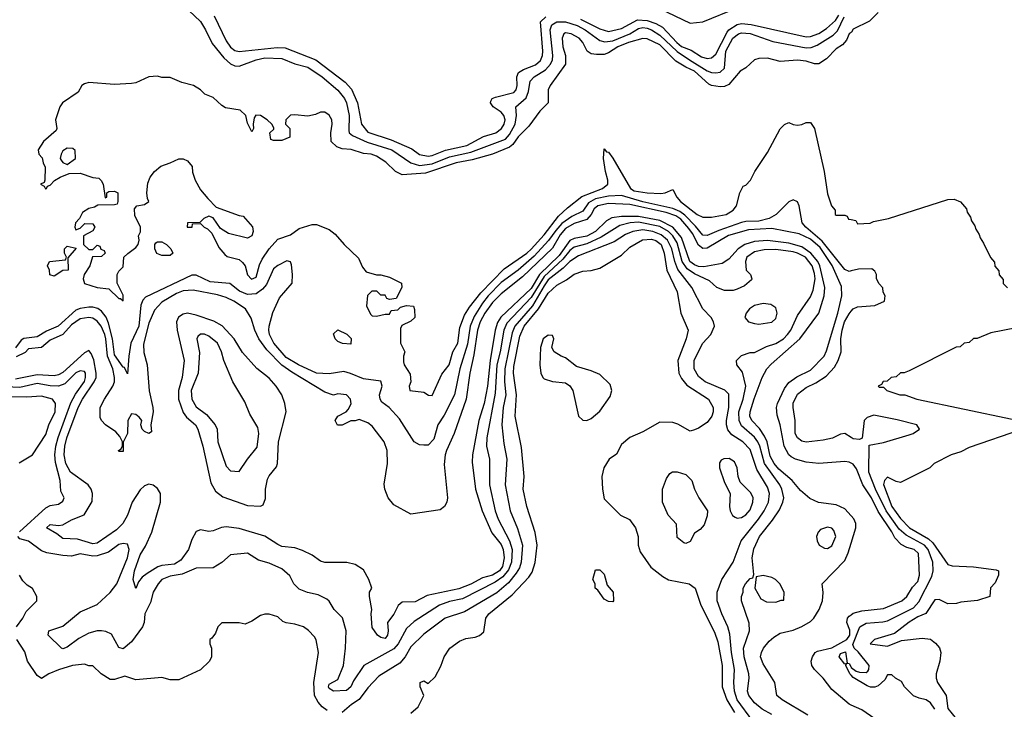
# Model space of a CAD drawing. Header units: inches. Extents: x 1793402 to 1900366, y 320852 to 470679.
# Tile 189 of 256: x 1836129 to 1840713, y 390345 to 393556. Entities that reach past the tile are written whole.
import ezdxf

# ---------------------------------------------------------------- set-up
doc = ezdxf.new("R2010")
doc.units = ezdxf.units.IN
doc.header["$MEASUREMENT"] = 0
doc.layers.add('B8339', color=7, linetype='Continuous')
doc.layers.add('B8349', color=7, linetype='Continuous')

msp = doc.modelspace()

# ---------------------------------------------------------------- linework, layer by layer
at = {"layer": 'B8339', "color": 4}
for points, elevation in [([(1836864, 393650), (1836970, 393548), (1836994, 393510), (1837025.2, 393445.2), (1837079.2, 393379.2), (1837110, 393350.3), (1837130, 393341.1), (1837150, 393340.3), (1837229.8, 393370.2), (1837270, 393378.5), (1837350, 393375.6), (1837410, 393350.3), (1837470, 393335.3), (1837537.1, 393290), (1837610, 393228.4), (1837641.7, 393190), (1837650.2, 393170), (1837662.7, 393110), (1837660.7, 393040.7), (1837663, 393030), (1837677.7, 393017.7), (1837746, 392986), (1837862, 392950), (1837949.3, 392889.3), (1837990, 392877.2), (1838050, 392885.4), (1838130, 392917.7), (1838230, 392938.9), (1838390, 393000.8), (1838410, 393022), (1838435.3, 393070), (1838442, 393110), (1838439.3, 393150), (1838487.1, 393192.9), (1838498, 393222), (1838505.6, 393270), (1838523.7, 393290), (1838577.1, 393322.9), (1838600.5, 393350), (1838609.7, 393370), (1838611.1, 393390), (1838598, 393510), (1838606.8, 393533.2), (1838630, 393547.1), (1838670, 393546.5), (1838723.8, 393530), (1838761.3, 393510), (1838830, 393459.5), (1838852.9, 393452.9), (1838890, 393457.6), (1838970, 393490.2), (1839010, 393515.8), (1839030, 393520.7), (1839050, 393517.5), (1839070.4, 393510), (1839110, 393484.7), (1839190, 393409.1), (1839247, 393370), (1839330, 393318.3), (1839350, 393310.3), (1839370, 393308.8), (1839390, 393312.4), (1839409.6, 393330), (1839416.8, 393410), (1839449.2, 393470.8), (1839476, 393490), (1839490, 393494.7), (1839530, 393492.4), (1839635.4, 393455.4), (1839790, 393424.9), (1839813.3, 393426.7), (1839842, 393438), (1839915.8, 393484.2), (1839936, 393504), (1839967.8, 393570)], 212), ([(1839108.2, 393608.2), (1839250, 393540.7), (1839310, 393546), (1839470, 393611.3)], 224), ([(1837034.4, 393574.4), (1837090, 393458.8), (1837110, 393428), (1837130, 393413), (1837150, 393408.4), (1837327.6, 393427.6), (1837365.4, 393425.4), (1837508.2, 393370), (1837644.8, 393264.8), (1837673, 393233), (1837701.7, 393170), (1837719.5, 393070), (1837750, 393032), (1837857.8, 392997.8), (1837954.7, 392954.7), (1837990, 392928.5), (1838030, 392920.9), (1838050, 392924), (1838110.7, 392949.3), (1838210, 392970.2), (1838287.6, 393012.4), (1838345.2, 393030), (1838371.8, 393050), (1838385.1, 393070), (1838389.5, 393090), (1838382.9, 393110), (1838370, 393126.6), (1838334, 393150), (1838321.2, 393170), (1838322.7, 393177.3), (1838328.7, 393190), (1838343.8, 393196.2), (1838430, 393217.6), (1838440.5, 393230), (1838445.4, 393250), (1838444, 393290), (1838451.8, 393310), (1838474.9, 393325.1), (1838530, 393346.5), (1838553.1, 393366.9), (1838562.7, 393390), (1838563.8, 393410), (1838553.9, 393546.1), (1838578, 393570)], 216), ([(1838739.3, 393559.3), (1838830, 393513.8), (1838870, 393502), (1838930, 393516.1), (1839004.5, 393555.5), (1839050, 393552.1), (1839090, 393539.3), (1839121.3, 393521.3), (1839188.1, 393450), (1839210, 393432.3), (1839254.8, 393414.8), (1839303.6, 393383.6), (1839330, 393376.5), (1839350, 393378.9), (1839370, 393395.3), (1839422, 393498), (1839431.2, 393510), (1839470, 393533.6), (1839490, 393538.5), (1839534.1, 393534.1), (1839790, 393477.4), (1839810, 393477.7), (1839850, 393492.7), (1839884.6, 393515.4), (1839927.5, 393552.5), (1839942.9, 393577.1)], 216), ([(1840000, 393496.9), (1839990, 393491.3), (1839978.6, 393461.4), (1839960.2, 393439.8), (1839930, 393421), (1839885.6, 393374.4), (1839850, 393350.7), (1839830, 393350.6), (1839790, 393363.8), (1839750, 393368.4), (1839670, 393362), (1839610, 393377.1), (1839570, 393376.5), (1839550, 393368.8), (1839510, 393332.4), (1839483.3, 393316.7), (1839430, 393254), (1839410, 393245.3), (1839390, 393243.7), (1839350.3, 393250.3), (1839336.9, 393256.9), (1839270, 393317.3), (1839230, 393335.2), (1839183.8, 393363.8), (1839110, 393439), (1839050, 393466.7), (1839030, 393468.5), (1838962.7, 393450), (1838913.6, 393430), (1838870, 393401.7), (1838850, 393394.9), (1838813.8, 393393.8), (1838790, 393397.3), (1838770.5, 393410.5), (1838750.5, 393450), (1838733.4, 393470), (1838696, 393490), (1838670, 393494.9), (1838662.7, 393490), (1838654.5, 393470), (1838656.9, 393430), (1838669.7, 393390), (1838669.6, 393350), (1838598, 393250), (1838589.4, 393230), (1838589, 393170), (1838550, 393130.8), (1838499.3, 393060.7), (1838450, 393010.5), (1838425.4, 392974.6), (1838410, 392963.1), (1838330, 392930.2), (1838235.8, 392904.2), (1838161.2, 392890), (1838018.6, 392841.4), (1837910, 392834.4), (1837878.8, 392850), (1837832.9, 392892.9), (1837790, 392920.3), (1837764.7, 392930), (1837730, 392934), (1837671.8, 392951.8), (1837630, 392955.8), (1837604.8, 392964.8), (1837579.1, 392990), (1837577.1, 393030), (1837584, 393070), (1837582.8, 393090), (1837570, 393111.3), (1837550, 393126), (1837530, 393126), (1837505.6, 393114.4), (1837470, 393106.8), (1837410, 393114), (1837390, 393112), (1837368, 393090), (1837366, 393070), (1837386, 393050), (1837386, 393010), (1837350, 392994), (1837310, 392994), (1837298, 392998), (1837294, 393030), (1837312.7, 393047.3), (1837312.7, 393052.7), (1837302, 393070), (1837281, 393090), (1837250, 393110.8), (1837228.7, 393111.3), (1837220.4, 393099.6), (1837215.3, 393070), (1837218, 393050), (1837210, 393034), (1837190, 393074), (1837182, 393110), (1837155.3, 393135.3), (1837086.6, 393146.6), (1837070, 393156.3), (1837030, 393194), (1836991.3, 393210), (1836970.5, 393230.5), (1836938, 393250), (1836883.8, 393263.8), (1836830, 393287.3), (1836790, 393287.7), (1836770, 393294), (1836730, 393290.6), (1836670, 393262.8), (1836650, 393258.8), (1836570, 393254.8), (1836450, 393264.7), (1836430, 393258), (1836418, 393250), (1836400.4, 393219.6), (1836328.7, 393170), (1836315.3, 393150), (1836295.3, 393090), (1836302, 393050), (1836299, 393041), (1836239, 392990), (1836215.3, 392950), (1836218, 392930), (1836233.6, 392913.6), (1836238, 392890), (1836248, 392870), (1836246, 392810), (1836242, 392798), (1836226, 392790), (1836242, 392782), (1836248.4, 392768.4), (1836254, 392770), (1836258, 392782), (1836270, 392786), (1836291.6, 392808.4), (1836316.9, 392823.1), (1836359.6, 392840.4), (1836410, 392842), (1836470, 392822), (1836498, 392818), (1836508.4, 392808.4), (1836518, 392790), (1836527.3, 392727.3), (1836534, 392730), (1836534, 392750), (1836543.6, 392756.4), (1836570, 392758), (1836586, 392750), (1836586, 392710), (1836582, 392698), (1836570, 392694), (1836492.7, 392692.7), (1836476.4, 392683.6), (1836450, 392678), (1836422, 392658), (1836408, 392630), (1836389.3, 392610.7), (1836385.2, 392590), (1836390, 392578), (1836410, 392586), (1836432.7, 392607.3), (1836470, 392606), (1836478, 392590), (1836470, 392574), (1836426, 392550), (1836426, 392510), (1836450, 392486), (1836470, 392486), (1836490, 392506), (1836502, 392502), (1836507.3, 392487.3), (1836522, 392482), (1836526, 392470), (1836510, 392454), (1836467.3, 392452.7), (1836455.3, 392410), (1836428.7, 392370), (1836424, 392350), (1836430, 392328), (1836489.3, 392309.3), (1836543.1, 392303.1), (1836590, 392258), (1836598, 392258), (1836610, 392248), (1836610, 392274), (1836582, 392330), (1836582, 392370), (1836590, 392386), (1836610, 392406), (1836614, 392450), (1836631.6, 392468.4), (1836670, 392495.3), (1836681, 392510), (1836684.7, 392530), (1836682, 392550), (1836691.6, 392568.4), (1836692, 392590), (1836665.4, 392645.4), (1836663.6, 392676.4), (1836674, 392690), (1836710, 392695.3), (1836730.8, 392709.2), (1836723.5, 392723.5), (1836720.7, 392750), (1836724.9, 392795.1), (1836736.8, 392823.2), (1836756, 392850), (1836785.5, 392874.5), (1836830, 392889.3), (1836870, 392909.3), (1836890, 392909.2), (1836910, 392899), (1836932.3, 392872.3), (1836934, 392846), (1836945.1, 392810), (1836970, 392764), (1837004.1, 392724.1), (1837044, 392684), (1837150, 392644), (1837170, 392642), (1837212.1, 392592.1), (1837215.1, 392570), (1837209.3, 392550.7), (1837190, 392538.8), (1837101.4, 392561.4), (1837063.5, 392583.5), (1837030, 392634), (1837010, 392642), (1836986, 392630), (1836967.3, 392612.7), (1836910, 392611.3), (1836908, 392590), (1836932, 392590), (1836934, 392606), (1836970, 392608), (1836988, 392590), (1837002.7, 392582.7), (1837023.2, 392563.2), (1837055.5, 392495.5), (1837083.3, 392463.3), (1837094.5, 392454.5), (1837150, 392439.5), (1837166.2, 392426.2), (1837178, 392410), (1837190, 392368.7), (1837207.6, 392347.6), (1837230, 392357.2), (1837245.5, 392414.5), (1837258, 392442), (1837290.8, 392490), (1837330, 392534), (1837390, 392555.1), (1837430, 392584.5), (1837490, 392602.7), (1837510, 392602.7), (1837570, 392579.3), (1837598.3, 392558.3), (1837639.3, 392510), (1837705.6, 392445.6), (1837724.7, 392404.7), (1837742, 392382), (1837790, 392368), (1837810, 392368), (1837850, 392358), (1837906, 392330), (1837908, 392310), (1837882, 392258), (1837850, 392254), (1837838, 392258), (1837830, 392274), (1837810, 392274), (1837791.6, 392291.6), (1837768.4, 392291.6), (1837748.4, 392271.6), (1837743.1, 392223.1), (1837763.1, 392183.1), (1837770, 392178), (1837790, 392175.3), (1837830, 392186), (1837850, 392186), (1837858, 392202), (1837890, 392206), (1837902, 392218), (1837930, 392226), (1837962, 392222), (1837967.3, 392207.3), (1837968, 392170), (1837950, 392152), (1837907.3, 392132.7), (1837902, 392118), (1837902, 392050), (1837922, 392010), (1837915.3, 391990), (1837916.4, 391963.6), (1837919, 391950), (1837946.3, 391906.3), (1837949.3, 391870.7), (1837942, 391850), (1837946, 391830), (1838010, 391822), (1838032, 391808), (1838050, 391806), (1838094.4, 391905.6), (1838127.7, 391950), (1838145.5, 392010), (1838168.2, 392050), (1838177.5, 392122.5), (1838199.9, 392180.1), (1838222.9, 392217.1), (1838275.9, 392284.1), (1838384.1, 392395.9), (1838490, 392468.6), (1838510, 392487.4), (1838570, 392555.1), (1838637.8, 392642.2), (1838679, 392681), (1838746.4, 392733.6), (1838843, 392770), (1838867.7, 392790), (1838867.7, 392810), (1838855.5, 392850), (1838847.7, 392910), (1838850, 392955.3), (1838860.9, 392940.9), (1838870, 392939.3), (1838890, 392912.3), (1838972, 392770), (1838990, 392759.7), (1839050, 392749.7), (1839113.2, 392746.8), (1839134, 392750), (1839170, 392766), (1839188, 392730), (1839205.2, 392710), (1839283.7, 392650), (1839310, 392637), (1839350, 392637), (1839418, 392650), (1839450.8, 392670), (1839466, 392690), (1839482, 392750), (1839498, 392782), (1839510, 392786), (1839531.3, 392810), (1839551.1, 392848.9), (1839610, 392938), (1839670, 393048), (1839690, 393068), (1839710, 393078), (1839730, 393068), (1839750, 393066), (1839770, 393068), (1839790, 393078), (1839810, 393078), (1839828.7, 393050), (1839874, 392850), (1839890, 392746), (1839908, 392690), (1839926, 392670), (1839926, 392650), (1839930, 392646), (1839970, 392646), (1839982, 392642), (1839987.3, 392627.3), (1840000, 392625.4)], 208), ([(1840000, 392386.4), (1839990, 392384), (1839970, 392393.2), (1839864.8, 392524.8), (1839789.5, 392590), (1839772.3, 392610), (1839757.2, 392690), (1839750, 392708), (1839730, 392718), (1839710, 392708), (1839650.6, 392649.4), (1839618, 392630), (1839570, 392618.3), (1839510, 392617.3), (1839490, 392612.6), (1839384.5, 392575.5), (1839330, 392551.3), (1839310, 392553.3), (1839275.7, 392595.7), (1839225.6, 392645.6), (1839202.6, 392662.6), (1839170, 392677.3), (1839030, 392707.6), (1838930, 392738.5), (1838870, 392735.3), (1838810, 392722.3), (1838776.7, 392703.3), (1838750, 392664.2), (1838700.1, 392639.9), (1838652.8, 392607.2), (1838624.4, 392575.6), (1838591.5, 392528.5), (1838524.5, 392455.5), (1838450.3, 392390), (1838370, 392332.3), (1838309.6, 392270.4), (1838283.6, 392236.4), (1838244.9, 392175.1), (1838226.2, 392130), (1838213.9, 392046.1), (1838178.5, 391930), (1838153.4, 391810), (1838105.7, 391714.3), (1838076.3, 391670), (1838057.4, 391602.6), (1838030, 391575.1), (1838010, 391574.5), (1837990, 391577), (1837965.2, 391590), (1837897.2, 391697.2), (1837849.3, 391750), (1837815.6, 391775.6), (1837807.3, 391790), (1837804.5, 391810), (1837816, 391850), (1837810, 391874), (1837730, 391884), (1837669.5, 391909.5), (1837637.6, 391917.6), (1837570, 391907.4), (1837510, 391911), (1837426.6, 391950), (1837370, 391983.1), (1837311.5, 392050), (1837291.5, 392090), (1837288.2, 392110), (1837289.7, 392130), (1837307.6, 392192.4), (1837338.8, 392261.2), (1837397.2, 392330), (1837399.3, 392370), (1837394.6, 392414.6), (1837388.9, 392428.9), (1837372.9, 392432.9), (1837330, 392412), (1837310, 392396), (1837277.2, 392322.8), (1837258.8, 392301.2), (1837230, 392279.7), (1837190, 392276.4), (1837151.9, 392291.9), (1837107.9, 392327.9), (1837015.6, 392335.6), (1836950, 392366.6), (1836930, 392366.6), (1836714.9, 392265.1), (1836701.6, 392250), (1836693.5, 392226.5), (1836683.2, 392130), (1836646.7, 392050), (1836636.4, 391990), (1836630, 391908), (1836617.2, 391937.2), (1836610, 391939), (1836570, 391996), (1836560.3, 392070), (1836543, 392143), (1836531.8, 392171.8), (1836510, 392199.6), (1836492, 392212), (1836470, 392218.3), (1836450, 392217.7), (1836410, 392212.4), (1836390, 392204.4), (1836308.7, 392130), (1836253.7, 392106.3), (1836210, 392079.7), (1836147.9, 392072.1), (1836136.3, 392063.7), (1836110, 392028.4)], 212), ([(1840000, 391491.4), (1839990, 391496.2), (1839970, 391498.4), (1839850.3, 391489.7), (1839790, 391495.8), (1839741.2, 391510), (1839721, 391521), (1839709.7, 391530), (1839688.5, 391570), (1839669.7, 391669.7), (1839655.1, 391715.1), (1839653, 391750), (1839657.4, 391770), (1839690, 391839.1), (1839710, 391866.4), (1839746.5, 391893.5), (1839810, 391924.4), (1839874, 391990), (1839885.3, 392014.7), (1839938.2, 392190), (1839956.4, 392270), (1839954.5, 392314.5), (1839912, 392412), (1839855.8, 392495.8), (1839810, 392535.2), (1839758.7, 392558.7), (1839630, 392584.7), (1839521.3, 392578.7), (1839428.8, 392551.2), (1839330, 392492.6), (1839310, 392491.2), (1839290, 392506), (1839261.3, 392561.3), (1839244.3, 392584.3), (1839207, 392627), (1839183.7, 392643.7), (1839138.1, 392658.1), (1838970, 392696.1), (1838870, 392700.6), (1838820.4, 392690), (1838804, 392676), (1838790, 392649.7), (1838770, 392626.2), (1838710, 392608.2), (1838670, 392584.6), (1838644.9, 392555.1), (1838610, 392493.3), (1838470, 392359.2), (1838370, 392280.4), (1838330, 392239.7), (1838294.2, 392190), (1838273.4, 392150), (1838260.7, 392110), (1838243.7, 391996.3), (1838224, 391910), (1838207.2, 391790), (1838151.7, 391630), (1838115.3, 391550), (1838110.3, 391530), (1838105.3, 391485.3), (1838120.4, 391330), (1838118, 391310), (1838107.3, 391290), (1838086.2, 391273.8), (1837950, 391253.2), (1837870, 391297), (1837844.5, 391330), (1837829.5, 391370), (1837826.3, 391393.7), (1837841.2, 391490), (1837839.3, 391550), (1837825.2, 391590), (1837770, 391664), (1837750, 391679), (1837710, 391695.3), (1837690, 391688.7), (1837670, 391688.7), (1837630, 391668), (1837608.4, 391668.4), (1837598, 391690), (1837609.3, 391710.7), (1837649, 391731), (1837658, 391742), (1837672.7, 391767.3), (1837669, 391790), (1837650, 391809), (1837610, 391814), (1837590, 391808.7), (1837550, 391822), (1837395.9, 391915.9), (1837350, 391948.5), (1837279.7, 392019.7), (1837242, 392070), (1837223, 392110), (1837206.3, 392166.3), (1837180.9, 392210), (1837126, 392246), (1837090, 392263.5), (1837050, 392275.4), (1836936.6, 392296.6), (1836890, 392293.3), (1836858.7, 392281.3), (1836790, 392240.5), (1836756.1, 392203.9), (1836730, 392144), (1836705.8, 392045.8), (1836707.1, 392007.1), (1836721.6, 391950), (1836732.3, 391827.7), (1836748.8, 391750), (1836750.3, 391729.7), (1836739.1, 391670), (1836742, 391638), (1836730.6, 391629.4), (1836710, 391639.3), (1836699.3, 391650), (1836693.2, 391670), (1836697.2, 391690), (1836685.8, 391705.8), (1836670, 391717.6), (1836650, 391720.9), (1836632.7, 391690), (1836630.6, 391630), (1836610.7, 391589.3), (1836610, 391546), (1836590, 391546), (1836589, 391550), (1836602, 391558), (1836607.3, 391572.7), (1836608, 391590), (1836595.5, 391615.5), (1836576.6, 391636.6), (1836528.7, 391670), (1836509.4, 391689.4), (1836503.7, 391703.7), (1836502.9, 391750), (1836523, 391790), (1836563.1, 391850), (1836570.9, 391870), (1836570.9, 391890), (1836561.8, 391930), (1836538.4, 391990), (1836530.6, 392070), (1836524.6, 392090), (1836508.4, 392130), (1836490, 392152.8), (1836470, 392166.9), (1836450, 392169.7), (1836410, 392163.1), (1836370, 392135.8), (1836329.2, 392090.8), (1836270, 392063.6), (1836230, 392029.6), (1836170, 392023.6), (1836153.6, 392006.4), (1836113, 391987)], 216), ([(1840000, 391245.8), (1839970, 391279.5), (1839930, 391297.6), (1839847.6, 391307.6), (1839807.5, 391327.5), (1839764.7, 391364.7), (1839725.6, 391410), (1839663, 391463), (1839640.8, 391490), (1839623.7, 391523.7), (1839608.9, 391590), (1839597.1, 391617.1), (1839572.8, 391652.8), (1839537.4, 391690), (1839528.4, 391710), (1839529.8, 391730), (1839548.9, 391791.1), (1839585.1, 391890), (1839607.3, 391930), (1839627.3, 391952.7), (1839760.5, 392070), (1839849.8, 392190.2), (1839874.2, 392270), (1839877.8, 392310), (1839854.9, 392410), (1839845, 392430), (1839812.4, 392470), (1839770, 392498.3), (1839710, 392515.8), (1839610, 392528), (1839550, 392522.9), (1839504.9, 392510), (1839473.4, 392490), (1839430, 392440.7), (1839399.3, 392420.7), (1839314.6, 392405.4), (1839290, 392407.9), (1839270, 392414.6), (1839248.9, 392430), (1839210, 392543), (1839169.9, 392589.9), (1839110, 392621.4), (1839010, 392639.6), (1838930, 392640.2), (1838885.6, 392634.4), (1838860.6, 392619.4), (1838810, 392569.8), (1838770, 392548.9), (1838710, 392537.4), (1838690, 392527.7), (1838641.2, 392458.8), (1838549.4, 392370), (1838510, 392304.5), (1838368.8, 392171.2), (1838353.2, 392146.8), (1838341.8, 392110), (1838318.9, 391970), (1838307.3, 391850), (1838291, 391769), (1838266.5, 391690), (1838237, 391530), (1838235.6, 391495.6), (1838250.3, 391370), (1838281.7, 391270), (1838326.8, 391166.8), (1838370, 391112.2), (1838379.2, 391090), (1838383.9, 391050), (1838376.5, 391010), (1838362.3, 390990), (1838330.4, 390970), (1838283, 390957), (1838230, 390928.6), (1838173.7, 390906.3), (1838025.3, 390874.7), (1837970, 390846), (1837910, 390844), (1837890.7, 390829.3), (1837870, 390788), (1837842, 390750), (1837844.7, 390710), (1837841, 390690), (1837830, 390675.3), (1837810, 390679), (1837795.3, 390690), (1837770, 390726), (1837765.2, 390790), (1837769, 390810), (1837758, 390870), (1837758, 390890), (1837768, 390910), (1837754, 390950), (1837730, 390995.3), (1837690, 391019), (1837651.6, 391028.4), (1837550, 391029.4), (1837530, 391035.1), (1837490, 391062.7), (1837444.8, 391084.8), (1837410, 391097), (1837350, 391103.6), (1837330, 391112), (1837270, 391152), (1837150, 391187), (1837090, 391195.1), (1837068.5, 391191.5), (1837030, 391176), (1837010, 391173.2), (1836970, 391181.2), (1836950, 391173.2), (1836930, 391135.3), (1836914.4, 391090), (1836879.7, 391040.3), (1836850, 391021.1), (1836790, 391014.7), (1836771.4, 391008.6), (1836722, 390978), (1836699.5, 390960.5), (1836681.4, 390938.6), (1836670, 390908), (1836657.2, 390950), (1836663, 390990), (1836690, 391064), (1836715.1, 391104.9), (1836744.4, 391170), (1836784.2, 391310), (1836784.5, 391350), (1836770, 391374), (1836750, 391389.2), (1836730, 391393.2), (1836710, 391386), (1836690, 391366.6), (1836652.2, 391310), (1836630.2, 391249.8), (1836608.4, 391210), (1836579.2, 391180.8), (1836490, 391118.9), (1836470, 391116.3), (1836398, 391138), (1836330, 391140.9), (1836302.5, 391162.5), (1836254, 391190), (1836270, 391206), (1836310, 391200.7), (1836330, 391204), (1836370, 391228.2), (1836429.6, 391250.4), (1836466.9, 391313.1), (1836468.2, 391350), (1836461.3, 391370), (1836447.3, 391390), (1836366, 391450), (1836343.1, 391490), (1836335.6, 391530), (1836338.7, 391570), (1836348.7, 391610), (1836400.3, 391750), (1836420.9, 391790), (1836476.1, 391870), (1836484.2, 391890), (1836485.6, 391910), (1836473.3, 391973.3), (1836461.6, 392001.6), (1836450, 392016), (1836430, 392004.5), (1836330, 391913), (1836310, 391902.6), (1836290, 391898.3), (1836210, 391902.8), (1836110, 391882.7)], 224), ([(1839630, 390321.6), (1839586.1, 390346.1), (1839550, 390375.1), (1839522.9, 390410), (1839517, 390430), (1839524.5, 390490), (1839522.9, 390510), (1839502, 390590), (1839498.7, 390630), (1839526, 390710), (1839525.6, 390745.6), (1839488.7, 390850), (1839488.7, 390870), (1839498, 390890), (1839498, 390910), (1839508, 390930), (1839530, 390954), (1839542, 390958), (1839547.3, 390972.7), (1839539.5, 391050), (1839547.2, 391092.8), (1839574, 391150), (1839634.2, 391225.8), (1839666.1, 391273.9), (1839682.4, 391310), (1839686, 391330), (1839678, 391370), (1839668.2, 391390), (1839596.4, 391490), (1839575.1, 391570), (1839565.7, 391590), (1839550, 391613), (1839490, 391665.6), (1839478.3, 391690), (1839476.4, 391730), (1839496.9, 391790), (1839509.6, 391850), (1839494.5, 391914.5), (1839468, 391950), (1839466, 391970), (1839490, 391992), (1839530, 392006), (1839550, 392006.8), (1839605.4, 392034.6), (1839650, 392048.5), (1839685.1, 392070), (1839704.2, 392090), (1839718.7, 392110), (1839750, 392178.8), (1839810, 392266), (1839823.3, 392296.7), (1839832, 392350), (1839830, 392374), (1839818.7, 392410), (1839787.6, 392450), (1839750, 392469.8), (1839730, 392475.1), (1839650, 392486.9), (1839594.7, 392485.3), (1839550, 392475.1), (1839514, 392450), (1839508, 392430), (1839510.8, 392390.8), (1839531.3, 392370), (1839538, 392350), (1839535.3, 392344.7), (1839503.5, 392316.5), (1839470, 392301.2), (1839450, 392296), (1839410, 392296), (1839375.3, 392310), (1839340.7, 392340.7), (1839270, 392372.9), (1839236.3, 392396.3), (1839213.8, 392430), (1839190, 392518), (1839169.9, 392549.9), (1839150, 392570.7), (1839110, 392593.7), (1839010, 392613.3), (1838971, 392610), (1838922.5, 392597.5), (1838836.2, 392543.8), (1838770, 392512.5), (1838710, 392496.8), (1838690, 392481.5), (1838658.1, 392441.9), (1838570, 392360.7), (1838510, 392262.4), (1838396.7, 392143.3), (1838382.8, 392110), (1838366.2, 392010), (1838351.1, 391950), (1838343, 391817), (1838304.2, 391610), (1838302.6, 391570), (1838315.5, 391510), (1838315.8, 391390), (1838342, 391270), (1838357, 391230), (1838409.3, 391129.3), (1838421.3, 391090), (1838419.2, 391030), (1838405.4, 390994.6), (1838377.9, 390962.1), (1838342.7, 390937.3), (1838190, 390859.7), (1838130, 390848), (1838084, 390830), (1837965.9, 390754.1), (1837930, 390720.9), (1837890.3, 390650), (1837870, 390626.3), (1837730.7, 390550), (1837682.8, 390477.2), (1837670, 390449.2), (1837650, 390432.7), (1837590, 390429.2), (1837570, 390442), (1837566, 390450), (1837570, 390462), (1837610, 390484.7), (1837636, 390550), (1837646, 390630), (1837649.2, 390710), (1837631.8, 390771.8), (1837593.2, 390810), (1837570, 390848.7), (1837558.6, 390858.6), (1837518.6, 390878.6), (1837469.5, 390889.5), (1837430, 390905.2), (1837405.2, 390930), (1837386.8, 390966.8), (1837350, 390999), (1837290, 391025.2), (1837240.1, 391040.1), (1837190, 391072.7), (1837110, 391064), (1837070, 391029), (1837030, 391004), (1836950, 391002), (1836884.9, 390975.1), (1836830, 390964.7), (1836790.3, 390949.7), (1836773, 390930), (1836750.7, 390890), (1836737.6, 390842.4), (1836710.7, 390790), (1836708, 390750), (1836700.5, 390730), (1836650, 390659.5), (1836610, 390626.6), (1836590, 390633.2), (1836555.6, 390695.6), (1836530, 390707.8), (1836510, 390711.2), (1836490, 390711.2), (1836450, 390699.7), (1836404.9, 390675.1), (1836350, 390634), (1836330, 390627.3), (1836324, 390630), (1836261.2, 390690), (1836265.2, 390710), (1836330, 390733), (1836410, 390798.4), (1836490, 390833), (1836550.8, 390889.2), (1836581.1, 390930), (1836631.2, 391050), (1836638.4, 391090), (1836630, 391114), (1836610, 391118), (1836590, 391112), (1836542.9, 391077.1), (1836490, 391059.7), (1836470, 391058), (1836410.7, 391069.3), (1836370, 391059), (1836330, 391060.9), (1836254.5, 391074.5), (1836230, 391083.6), (1836170, 391127.8), (1836130, 391139.5), (1836120.7, 391150)], 228), ([(1839542.9, 390290), (1839470, 390389.6), (1839456.8, 390430), (1839453.5, 390470), (1839456.4, 390530), (1839442.3, 390610), (1839434.5, 390694.5), (1839426, 390730), (1839398, 390790), (1839376.9, 390850), (1839375.6, 390890), (1839398.4, 390950), (1839450, 391030.8), (1839487.6, 391130), (1839568.2, 391230), (1839594.7, 391270), (1839614.7, 391310), (1839619.7, 391350), (1839610, 391379.3), (1839561.6, 391461.6), (1839530, 391554.5), (1839496.2, 391590), (1839443.8, 391623.8), (1839426.5, 391646.5), (1839419.6, 391670), (1839419.7, 391690), (1839431.1, 391751.1), (1839430, 391813.2), (1839411.3, 391831.3), (1839320.9, 391870), (1839290, 391895.1), (1839269.6, 391930), (1839269.7, 391970.3), (1839309.7, 392050.3), (1839346, 392090), (1839364, 392130), (1839359, 392150), (1839349, 392170), (1839309.2, 392210), (1839257.6, 392310), (1839193.6, 392393.6), (1839178.8, 392430), (1839165.3, 392490), (1839145.6, 392530), (1839115.4, 392555.4), (1839076, 392570), (1839030, 392577.4), (1838982.8, 392570), (1838950, 392555.8), (1838897.2, 392522.8), (1838730, 392456.4), (1838690, 392431.1), (1838659.8, 392400.2), (1838590, 392344.8), (1838570, 392317.7), (1838516.6, 392223.4), (1838433.4, 392130), (1838421.2, 392098.8), (1838387.2, 391930), (1838386, 391870), (1838391.5, 391810), (1838380.3, 391750), (1838373.4, 391670), (1838382.3, 391582.3), (1838397.6, 391510), (1838388.4, 391390), (1838412.2, 391270), (1838446.6, 391186.6), (1838470.3, 391110), (1838463.6, 391030), (1838455.2, 391004.8), (1838440.8, 390979.2), (1838405.3, 390934.7), (1838350, 390887.8), (1838200.5, 390799.5), (1838110, 390769.6), (1838010, 390695.1), (1837950, 390636), (1837923.8, 390590), (1837899.3, 390560.7), (1837800.6, 390499.4), (1837750, 390444.5), (1837709.1, 390390.9), (1837673, 390367), (1837630, 390329.6)], 232), ([(1837950, 390328), (1837983.6, 390356.4), (1838011.1, 390408.9), (1837994, 390450), (1837994, 390470), (1838010, 390478), (1838030, 390466), (1838063.6, 390496.4), (1838090, 390546), (1838104.7, 390590), (1838132, 390630), (1838176.9, 390663.1), (1838205.4, 390674.6), (1838250, 390681.2), (1838270, 390689.5), (1838290, 390706), (1838299.1, 390770), (1838313.4, 390790), (1838421.4, 390878.6), (1838499.9, 390960.1), (1838515.6, 390984.4), (1838528.2, 391028.2), (1838538.4, 391110), (1838528.4, 391168.4), (1838490.7, 391290), (1838473.4, 391370), (1838478, 391430), (1838464.7, 391564.7), (1838435.8, 391710), (1838441.5, 391810), (1838428, 391910), (1838430, 391942), (1838457.7, 392082.3), (1838476.9, 392130), (1838544.9, 392210), (1838590, 392282.9), (1838630, 392319.6), (1838674.9, 392345.1), (1838710, 392372), (1838750, 392386), (1838790, 392389), (1838830, 392399), (1838930, 392459.5), (1838970, 392497.6), (1839028.2, 392531.8), (1839070, 392534), (1839090, 392528.4), (1839114.8, 392510), (1839129.8, 392470), (1839141.3, 392390), (1839189.5, 392290), (1839207, 392190), (1839240.9, 392110), (1839231.8, 392070), (1839193, 391970), (1839197.6, 391910), (1839210, 391886), (1839235.4, 391855.4), (1839335.1, 391790), (1839357, 391750), (1839357, 391730), (1839351.8, 391710), (1839330, 391680.7), (1839290, 391654), (1839270, 391646), (1839250, 391641), (1839192.8, 391672.8), (1839170, 391680.7), (1839110, 391682.8), (1839030, 391638), (1838970, 391611.3), (1838930, 391578), (1838907.2, 391532.8), (1838874, 391510), (1838849.2, 391470), (1838839, 391430), (1838842, 391370), (1838850, 391326), (1838926, 391250), (1838968.4, 391228.4), (1838995.3, 391190), (1839008.7, 391150), (1839008.7, 391110), (1839018, 391078), (1839066.8, 391006.8), (1839123.2, 390963.2), (1839150, 390948.7), (1839246, 390930), (1839274, 390910), (1839300.9, 390830), (1839364.1, 390704.1), (1839378.9, 390658.9), (1839398.9, 390550), (1839398.9, 390450), (1839421, 390390), (1839456.8, 390330)], 236), ([(1840000, 391611.2), (1839970, 391629.2), (1839950, 391626), (1839912.4, 391607.6), (1839870, 391598), (1839790, 391589.2), (1839770, 391594), (1839750, 391609), (1839739.3, 391630), (1839739.5, 391690), (1839729.6, 391750), (1839730, 391771.3), (1839750, 391813), (1839790, 391843.8), (1839835.1, 391864.9), (1839883.6, 391896.4), (1839922.3, 391937.7), (1839939.7, 391970), (1839953.6, 392010), (1839951.8, 392070), (1839958.9, 392110), (1839968.6, 392150), (1839990, 392187.3), (1840000, 392199.1)], 212), ([(1836128.1, 391171.9), (1836250, 391284), (1836270, 391294.8), (1836310, 391301), (1836330, 391314), (1836335.3, 391330), (1836320.9, 391360.9), (1836317.6, 391410), (1836294.9, 391494.9), (1836292, 391530), (1836297.2, 391570), (1836308.3, 391611.7), (1836367.3, 391772.7), (1836387.9, 391812.1), (1836430, 391871), (1836435.8, 391890), (1836435.1, 391910), (1836430, 391918), (1836410, 391921.6), (1836390, 391912.8), (1836339.1, 391860.9), (1836310.2, 391849.8), (1836270, 391850.9), (1836210, 391862), (1836130, 391843.1), (1836030, 391848.6)], 228), ([(1836126.3, 391493.7), (1836189.1, 391530.9), (1836250, 391624.7), (1836265.2, 391670), (1836294.5, 391730), (1836296, 391770), (1836282, 391790), (1836230, 391803.7), (1836162, 391798), (1836090, 391800.4)], 232), ([(1839798.2, 390318.2), (1839679, 390390), (1839654, 390410), (1839645.2, 390470), (1839590, 390557.2), (1839578.4, 390590), (1839582, 390610), (1839592.3, 390630), (1839617.7, 390662.3), (1839639.3, 390680.7), (1839670, 390700.5), (1839730, 390714), (1839770, 390730.4), (1839810, 390754.4), (1839825.6, 390770), (1839851.6, 390810), (1839867, 390850), (1839869.5, 390889.5), (1839865.2, 390930), (1839970, 391038.8), (1839986.5, 391073.5), (1840000, 391118.7)], 224), ([(1836113.2, 390730), (1836144, 390770), (1836159, 390801), (1836208, 390850), (1836208, 390870), (1836188.4, 390908.4), (1836163.1, 390923.1), (1836143.1, 390943.1), (1836128, 390970)], 232), ([(1837560.1, 390340.1), (1837536.9, 390356.9), (1837518, 390378), (1837502, 390410), (1837498.9, 390470), (1837519.3, 390610), (1837509.3, 390669.3), (1837502, 390682), (1837472.9, 390712.9), (1837450, 390728.7), (1837410, 390742), (1837370, 390748), (1837354.6, 390754.6), (1837330, 390775.3), (1837290, 390789), (1837270, 390788.7), (1837250, 390782), (1837210, 390755.3), (1837178, 390742), (1837150, 390748), (1837070, 390748), (1837052, 390730), (1837039.8, 390700.2), (1837023.6, 390676.4), (1837014, 390670), (1837014, 390650), (1837022, 390630), (1837022, 390590), (1837012, 390570), (1836970.9, 390529.1), (1836870, 390482), (1836830, 390482), (1836790, 390494), (1836670, 390482), (1836619, 390499), (1836570, 390484), (1836550, 390484), (1836508, 390510), (1836470, 390548), (1836450, 390548), (1836430, 390555.3), (1836374, 390550), (1836310, 390529.2), (1836264.7, 390510), (1836230, 390489), (1836210, 390502), (1836165.2, 390570), (1836152.5, 390612.5), (1836116, 390670)], 232), ([(1840000, 390365), (1839990, 390369.6), (1839910, 390437.2), (1839869.6, 390489.6), (1839829.2, 390530), (1839817.2, 390550), (1839813.2, 390570), (1839819.3, 390590), (1839832.7, 390610), (1839843.3, 390616.7), (1839910, 390631.9), (1839979.8, 390670), (1839993.6, 390690), (1839993.9, 390713.9), (1839980.4, 390750), (1839982.4, 390770), (1839990, 390779.3), (1840000, 390785.8)], 216), ([(1840000, 390504), (1839994, 390510), (1839975.3, 390550), (1839978, 390558), (1839970, 390555.3), (1839944.5, 390590), (1839950, 390604.7), (1839973, 390613), (1839980.7, 390560.7), (1839990, 390558.8), (1840000, 390541.4)], 212)]:
    msp.add_lwpolyline(points, dxfattribs=dict(at, elevation=elevation))
for points, elevation in [([(1836350, 392958), (1836330, 392946), (1836322, 392930), (1836318, 392910), (1836322, 392902), (1836330, 392892), (1836350, 392882), (1836388, 392910), (1836387.3, 392947.3), (1836376.4, 392956.4)], 208), ([(1836790, 392458), (1836767.3, 392467.3), (1836758, 392490), (1836758, 392510), (1836763.1, 392516.9), (1836770, 392522), (1836790, 392522), (1836812, 392510), (1836832, 392490), (1836842, 392470), (1836830, 392458)], 208), ([(1836290, 392362), (1836268.7, 392368.7), (1836268, 392390), (1836258, 392410), (1836268, 392430), (1836342, 392438), (1836346, 392450), (1836338, 392470), (1836338, 392490), (1836350, 392502), (1836392, 392492), (1836352.7, 392447.3), (1836354, 392390), (1836330, 392388)], 208), ([(1839590, 392234.5), (1839550, 392226), (1839526.8, 392210), (1839511, 392190), (1839504.7, 392170), (1839522, 392150), (1839550, 392142), (1839570, 392139.1), (1839630, 392147.3), (1839650, 392164.7), (1839656, 392190), (1839650, 392215.3), (1839626, 392230)], 232), ([(1836910, 392189.6), (1836890, 392185.6), (1836868, 392172), (1836859.5, 392150), (1836861.3, 392110), (1836894, 391970), (1836885.3, 391890), (1836868.8, 391830), (1836868.7, 391790), (1836890, 391727.7), (1836905.8, 391705.8), (1836947.7, 391670), (1836958.4, 391650), (1836981.7, 391570), (1837019.3, 391399.3), (1837040.6, 391360.6), (1837074.2, 391334.2), (1837190, 391294), (1837250, 391291.3), (1837262, 391298), (1837273.6, 391326.4), (1837273.2, 391370), (1837283.2, 391416.8), (1837290, 391432), (1837325.2, 391474.8), (1837329.4, 391490.6), (1837334, 391590), (1837369.4, 391730), (1837362.9, 391770), (1837350, 391809), (1837323.6, 391850), (1837290, 391887.3), (1837232.9, 391932.9), (1837166.9, 392006.9), (1837127.8, 392070), (1837070.9, 392130.9), (1837033.1, 392153.1), (1836950, 392180.5)], 224), ([(1836970, 392092.7), (1836958, 392082), (1836954, 392070), (1836966, 392006), (1836960.4, 391910), (1836927, 391830), (1836930.4, 391790), (1836950, 391754), (1836998, 391718), (1837039.3, 391670), (1837048, 391650), (1837050.6, 391590), (1837090, 391478), (1837110, 391456), (1837150, 391452), (1837189.2, 391510), (1837234.2, 391565.8), (1837242.7, 391630), (1837237.5, 391657.5), (1837200.1, 391720.1), (1837176.9, 391776.9), (1837121.2, 391870), (1837079, 391970), (1837069, 392010), (1837049.2, 392050), (1837010, 392082.7), (1836990, 392092)], 228), ([(1837670, 392046), (1837631.3, 392048.7), (1837610, 392058), (1837598, 392070), (1837590, 392094), (1837610, 392112), (1837651.6, 392091.6), (1837671.6, 392071.6)], 208), ([(1838590, 392088), (1838566, 392070), (1838554, 392030), (1838550.7, 391949.3), (1838555.5, 391910), (1838564.9, 391890), (1838570, 391884), (1838609, 391871), (1838670, 391866), (1838690, 391851.3), (1838704, 391830), (1838730.6, 391710.6), (1838750, 391691), (1838770, 391690.8), (1838790, 391698.8), (1838830, 391733.4), (1838878, 391802), (1838886, 391830), (1838877.7, 391857.7), (1838830, 391903.7), (1838790, 391922), (1838722, 391942), (1838670, 391982), (1838649.3, 391989.3), (1838618, 392010), (1838606, 392030), (1838615.3, 392070), (1838610, 392086)], 244), ([(1839432.5, 391512.5), (1839407.9, 391512.1), (1839395.3, 391504.7), (1839387.1, 391492.9), (1839386.8, 391470), (1839410, 391402), (1839436, 391350), (1839434, 391290), (1839437.3, 391270), (1839448.1, 391248.1), (1839459.8, 391239.8), (1839470, 391234.8), (1839490, 391239.1), (1839510, 391250.6), (1839530, 391274.8), (1839542.9, 391310), (1839543.7, 391330), (1839532.9, 391352.9), (1839483.7, 391403.7), (1839473.2, 391430), (1839469, 391470), (1839457, 391497)], 236), ([(1839230, 391118), (1839220.4, 391120.4), (1839190, 391146), (1839187.3, 391207.3), (1839148.7, 391250), (1839122, 391310), (1839122, 391370), (1839140.2, 391419.8), (1839156.4, 391443.6), (1839168.9, 391451.1), (1839190, 391451.3), (1839230, 391438), (1839258, 391410), (1839271.3, 391370), (1839291.3, 391330), (1839330.8, 391270), (1839330, 391246), (1839315.3, 391204.7), (1839296.9, 391183.1), (1839270, 391166), (1839250, 391126)], 232), ([(1839890, 391194), (1839858, 391182), (1839846, 391170), (1839838.8, 391150), (1839841, 391130), (1839851.3, 391110), (1839875.3, 391095.3), (1839890, 391094.8), (1839910, 391106.8), (1839929, 391150), (1839918.6, 391178.6), (1839910, 391188.7)], 228), ([(1838890, 390846), (1838870, 390848), (1838850, 390858), (1838820.4, 390900.4), (1838808.7, 390910), (1838808, 390930), (1838798, 390950), (1838810, 390994), (1838830, 390994), (1838850, 390974), (1838863.6, 390923.6), (1838892, 390890), (1838894, 390850)], 236), ([(1839590, 390968), (1839558, 390962), (1839552, 390910), (1839579.6, 390859.6), (1839606.4, 390846.4), (1839650, 390844.7), (1839674, 390854), (1839686, 390854), (1839688, 390890), (1839668, 390930), (1839648, 390950), (1839630, 390959)], 228)]:
    msp.add_lwpolyline(points, close=True, dxfattribs=dict(at, elevation=elevation))
at = {"layer": 'B8349', "color": 4}
for points, elevation in [([(1840126, 393590), (1840086, 393550), (1840010, 393512), (1840002, 393498), (1840000, 393496.9)], 208), ([(1840000, 392625.4), (1840022, 392622), (1840030, 392606), (1840088.4, 392608.4), (1840103.6, 392616.4), (1840174, 392630), (1840450, 392719), (1840480.4, 392720.4), (1840508.4, 392708.4), (1840536.4, 392676.4), (1840540.4, 392660.4), (1840556.4, 392636.4), (1840560.4, 392620.4), (1840576.4, 392596.4), (1840580.4, 392580.4), (1840596.4, 392556.4), (1840600.4, 392540.4), (1840616.4, 392516.4), (1840648.4, 392448.4), (1840667.3, 392427.3), (1840668.4, 392408.4), (1840687.3, 392387.3), (1840688.4, 392368.4), (1840707.3, 392347.3), (1840708.4, 392328.4), (1840727.3, 392307.3)], 208), ([(1840000, 392199.1), (1840010, 392210.8), (1840030, 392218.8), (1840110, 392226), (1840154.6, 392245.4), (1840158, 392270), (1840148.4, 392288.4), (1840147.3, 392307.3), (1840130, 392326), (1840118, 392350), (1840118, 392370), (1840110, 392386), (1840096.4, 392396.4), (1840034.6, 392394.6), (1840000, 392386.4)], 212), ([(1840770, 392122), (1840650, 392098), (1840587.3, 392072.7), (1840570, 392072), (1840550, 392054), (1840526, 392050), (1840507.3, 392032.7), (1840488.4, 392031.6), (1840270, 391922), (1840247.3, 391912.7), (1840230, 391912), (1840210, 391894), (1840186, 391890), (1840167.3, 391872.7), (1840148.4, 391871.6), (1840142, 391858), (1840126, 391850), (1840130, 391846), (1840150, 391846), (1840166, 391830), (1840226, 391810), (1840250, 391809), (1840306, 391790), (1840750, 391696)], 208), ([(1840000, 390541.4), (1840000.5, 390540.5), (1840023, 390523), (1840038.5, 390518.5), (1840070, 390517.3), (1840077.6, 390522.4), (1840082.7, 390530), (1840084.5, 390550), (1840032.8, 390612.8), (1840013.3, 390630), (1840007.5, 390647.5), (1840040.7, 390730), (1840070, 390746.4), (1840148.2, 390751.8), (1840170, 390757.6), (1840290, 390818), (1840314.5, 390845.5), (1840375.8, 390964.2), (1840382.3, 390990), (1840379.8, 391030), (1840358, 391090), (1840341.1, 391110), (1840256.2, 391156.2), (1840224.3, 391184.3), (1840162.5, 391270), (1840112.8, 391370), (1840083.1, 391450), (1840084, 391576), (1840150, 391587.3), (1840270, 391624), (1840288, 391630), (1840318, 391650), (1840306, 391670), (1840213.8, 391693.8), (1840105.2, 391714.8), (1840075.2, 391704.8), (1840060.7, 391690), (1840051.6, 391608.4), (1840038.8, 391601.2), (1840010, 391605.2), (1840000, 391611.2)], 212), ([(1840792.5, 391647.5), (1840550, 391564.7), (1840510, 391544.7), (1840466, 391530), (1840386, 391490), (1840366, 391470), (1840230, 391402), (1840210, 391406), (1840170, 391426.8), (1840156, 391410), (1840150, 391392), (1840188.9, 391290), (1840230, 391233.3), (1840271.5, 391190), (1840359.4, 391139.4), (1840381, 391121), (1840450, 391019), (1840470, 391013.2), (1840568.9, 391008.9), (1840674.6, 390994.6), (1840686, 390990), (1840686, 390970), (1840670, 390934), (1840648.4, 390911.6), (1840646, 390870), (1840588.4, 390851.6), (1840510, 390844.7), (1840490, 390838), (1840450, 390836), (1840410, 390856), (1840390, 390854.8), (1840348.3, 390791.7), (1840310, 390775.6), (1840270, 390751.7), (1840201.3, 390698.7), (1840108, 390670), (1840089, 390650), (1840170, 390639.5), (1840235.1, 390664.9), (1840330, 390676.4), (1840370, 390671.1), (1840393.4, 390653.4), (1840410.8, 390630.8), (1840416.9, 390610), (1840412.6, 390570), (1840395.1, 390510), (1840395.6, 390490), (1840402.4, 390470), (1840442.9, 390410), (1840450, 390349.2), (1840490, 390299.3)], 208), ([(1840000, 390785.8), (1840010, 390792.2), (1840050, 390803.7), (1840150, 390815.3), (1840236, 390850), (1840259.6, 390870), (1840286.2, 390913.8), (1840310, 390940.7), (1840318.4, 390970), (1840313.3, 391070), (1840292.7, 391090), (1840258.9, 391098.9), (1840232.7, 391112.7), (1840203.5, 391143.5), (1840190, 391171.6), (1840126.5, 391266.5), (1840095.3, 391330), (1840055.1, 391390), (1840025.3, 391465.3), (1840010, 391486.6), (1840000, 391491.4)], 216), ([(1840000, 391118.7), (1840021.3, 391190), (1840021.3, 391210), (1840012.1, 391232.1), (1840000, 391245.8)], 224), ([(1840390, 390345.2), (1840370, 390376), (1840350, 390389.2), (1840316.5, 390396.5), (1840290, 390408.7), (1840248, 390450), (1840234.6, 390474.6), (1840206, 390490), (1840190, 390506), (1840170, 390506), (1840156.9, 390483.1), (1840125.4, 390454.6), (1840110, 390448.7), (1840090, 390448.7), (1840074.6, 390454.6), (1840010, 390494), (1840000, 390504)], 212), ([(1840232.4, 390000), (1840271.7, 390028.3), (1840319.1, 390080.9), (1840332.9, 390112.9), (1840332.9, 390190), (1840310, 390279), (1840290, 390289.4), (1840210, 390275.6), (1840170, 390279.6), (1840110, 390300.7), (1840050, 390342.4), (1840000, 390365)], 216)]:
    msp.add_lwpolyline(points, dxfattribs=dict(at, elevation=elevation))

doc.saveas('drawing.dxf')
